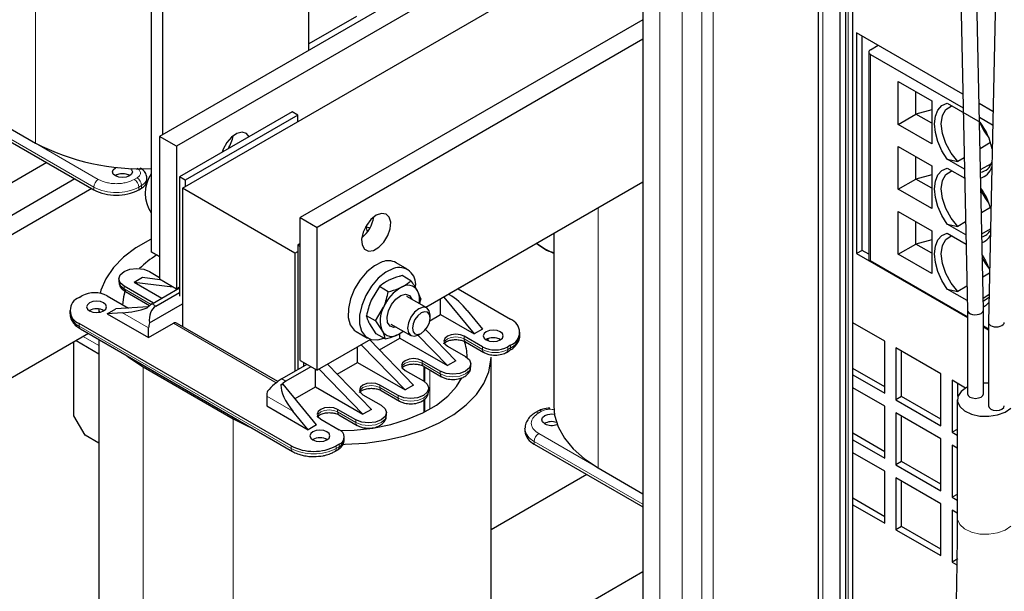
# Model space of a CAD drawing. Header units: millimetres. Extents: x 5 to 414, y 6 to 290.
# Tile 18 of 37: x 255 to 280, y 187 to 201. Entities that reach past the tile are written whole.
import ezdxf

# ---------------------------------------------------------------- set-up
doc = ezdxf.new("R2010")
doc.units = ezdxf.units.MM

msp = doc.modelspace()

# ---------------------------------------------------------------- linework, layer by layer
at = {"color": 7, "linetype": 'Continuous', "lineweight": 25}
for p, q in [((278.518, 219.5294), (279.0553, 193.859)), ((279.4553, 193.8646), (278.918, 219.5342)), ((280.118, 218.6106), (279.5807, 193.5614)), ((270.8935, 205.2434), (258.7454, 198.2304)), ((270.8935, 205.3507), (270.8935, 179.7697)), ((270.8935, 204.7535), (259.1697, 197.9855)), ((258.5333, 203.6604), (258.5333, 195.3317)), ((258.8161, 203.4971), (258.8161, 198.2712)), ((259.3182, 196.9281), (270.8935, 203.6104)), ((276.1725, 178.3424), (276.1725, 203.4322)), ((262.4931, 200.3939), (262.4931, 203.0068)), ((275.3018, 202.9015), (275.3018, 178.1302)), ((275.8432, 202.4933), (275.8432, 177.8176)), ((275.9847, 202.5749), (275.9847, 177.8993)), ((263.6951, 201.2487), (262.4931, 200.5548)), ((270.8935, 201.1613), (262.2809, 196.1894)), ((276.2675, 200.8361), (276.2675, 195.2837)), ((278.9416, 199.2924), (276.2675, 200.8361)), ((276.4089, 195.3653), (276.4089, 200.7545)), ((270.8935, 200.6715), (262.7052, 195.9445)), ((276.614, 200.4075), (276.812, 200.5218)), ((276.573, 200.3503), (276.573, 195.1571)), ((276.614, 200.2932), (278.9488, 198.9453)), ((251.7592, 199.9671), (257.0908, 196.8892)), ((277.3134, 198.5332), (277.3134, 199.6126)), ((277.3134, 199.6126), (278.1555, 199.1264)), ((253.3643, 199.3671), (255.6271, 198.0608)), ((277.7595, 198.7908), (277.7595, 199.355)), ((278.1555, 199.1264), (278.1555, 198.0471)), ((278.5481, 199.0623), (279.3751, 198.5849)), ((279.6943, 198.8579), (279.3466, 199.0586)), ((262.0759, 198.8467), (259.2474, 197.2138)), ((262.2173, 198.765), (259.3889, 197.1322)), ((262.2173, 198.765), (262.0759, 198.8467)), ((262.2173, 198.6017), (262.2173, 198.765)), ((277.3134, 198.5332), (277.7595, 198.7908)), ((278.1555, 198.8974), (277.7595, 198.7908)), ((278.1555, 198.5622), (277.7595, 198.7908)), ((278.1555, 198.0471), (277.3134, 198.5332)), ((279.3538, 198.7115), (279.687, 198.5191)), ((259.1697, 197.9855), (258.7454, 198.2304)), ((258.7454, 198.2304), (258.7454, 194.6376)), ((279.6348, 198.0746), (279.3703, 197.9219)), ((259.1697, 197.9855), (259.1697, 194.3927)), ((277.3134, 196.9001), (277.3134, 197.9795)), ((277.3134, 197.9795), (278.1555, 197.4933)), ((255.9099, 197.5709), (250.6731, 194.5478)), ((277.7595, 197.1577), (277.7595, 197.7219)), ((278.981, 197.4079), (278.5481, 197.6579)), ((278.5481, 197.6579), (278.8153, 197.6015)), ((278.975, 197.6937), (278.8153, 197.6015)), ((279.3814, 197.3947), (279.6545, 197.5524)), ((278.1555, 197.4933), (278.1555, 196.414)), ((278.5481, 197.4292), (278.9859, 197.1765)), ((256.6171, 197.1627), (250.795, 193.8016)), ((258.4246, 197.1137), (258.4246, 197.1791)), ((259.3889, 197.1322), (259.2474, 197.2138)), ((259.2474, 197.2138), (259.2474, 194.2136)), ((259.3889, 197.1322), (259.3889, 196.9689)), ((270.8935, 197.0787), (265.4388, 193.9298)), ((270.8935, 197.0786), (266.0115, 194.2602)), ((277.3134, 196.9001), (277.7595, 197.1577)), ((278.1555, 197.2643), (277.7595, 197.1577)), ((278.1555, 196.9291), (277.7595, 197.1577)), ((257.0414, 196.9177), (251.2098, 193.5513)), ((258.2221, 196.8892), (258.2928, 196.9301)), ((262.1466, 195.2953), (259.3182, 196.9281)), ((259.3182, 196.9281), (259.3182, 193.4548)), ((278.1555, 196.414), (277.3134, 196.9001)), ((277.3134, 195.267), (277.3134, 196.3464)), ((277.3134, 196.3464), (278.1555, 195.8603)), ((279.6348, 196.4415), (279.4041, 196.3084)), ((262.2809, 196.1894), (262.7052, 195.9445)), ((262.2809, 192.5966), (262.2809, 196.1894)), ((277.7595, 195.5246), (277.7595, 196.0889)), ((279.0088, 196.0801), (278.8153, 195.9685)), ((262.7052, 192.3517), (262.7052, 195.9445)), ((278.1555, 195.8603), (278.1555, 194.7809)), ((279.0156, 195.7549), (278.5481, 196.0248)), ((278.5481, 196.0248), (278.8153, 195.9685)), ((278.5481, 195.7962), (279.0205, 195.5235)), ((279.4152, 195.7811), (279.631, 195.9057)), ((268.6562, 195.787), (268.6562, 191.4479)), ((278.1555, 195.6312), (277.7595, 195.5246)), ((258.5333, 195.3317), (258.7454, 195.2092)), ((258.7454, 195.2092), (258.5333, 195.3317)), ((262.1466, 195.2953), (262.2173, 195.3361)), ((262.2809, 195.5361), (262.2173, 195.4994)), ((262.2809, 195.4627), (262.2173, 195.4994)), ((262.2173, 195.4994), (262.2173, 192.3639)), ((268.4186, 195.4028), (268.2208, 195.5358)), ((268.6562, 195.2894), (268.4186, 195.4028)), ((276.4089, 195.3653), (276.2675, 195.2837)), ((276.573, 195.2706), (276.4089, 195.3653)), ((277.3134, 195.267), (277.7595, 195.5246)), ((278.1555, 195.296), (277.7595, 195.5246)), ((262.1466, 195.2953), (262.1466, 192.3231)), ((264.9729, 194.8915), (264.6901, 195.0548)), ((276.2675, 195.2837), (279.0553, 193.6743)), ((279.0553, 193.6906), (276.614, 195.1)), ((278.1555, 194.7809), (277.3134, 195.267)), ((258.4908, 194.8334), (258.7454, 194.6865)), ((257.7226, 194.6498), (257.7226, 194.5844)), ((258.1019, 194.5681), (258.3141, 194.6906)), ((258.1019, 194.5681), (259.0798, 194.4446)), ((258.1019, 194.5681), (258.8019, 194.164)), ((258.3141, 194.6906), (258.7488, 194.6357)), ((259.1697, 194.3927), (258.7454, 194.6376)), ((265.0635, 194.6022), (264.8408, 194.7308)), ((279.6071, 194.7924), (279.4379, 194.6948)), ((258.5898, 194.0416), (257.8544, 194.4661)), ((257.8876, 194.3275), (258.493, 193.978)), ((258.5545, 194.0212), (259.2474, 194.4213)), ((259.2474, 194.4376), (259.1697, 194.3927)), ((259.2273, 194.426), (259.2474, 194.4234)), ((264.271, 194.4535), (264.065, 194.1136)), ((264.4937, 194.325), (264.271, 194.4535)), ((265.3097, 194.1486), (265.2308, 194.3499)), ((266.2478, 194.3967), (267.5701, 193.6333)), ((279.0502, 194.1018), (278.5481, 194.3917)), ((278.5481, 194.3917), (278.8153, 194.3354)), ((279.0426, 194.4666), (278.8153, 194.3354)), ((256.7231, 194.1803), (256.7938, 194.2211)), ((257.4302, 194.2211), (257.961, 193.9147)), ((258.6535, 193.9641), (259.2474, 194.307)), ((265.4607, 193.9171), (264.9614, 194.2054)), ((265.3097, 194.1486), (265.2682, 194.0109)), ((265.8094, 193.7517), (265.8094, 194.1437)), ((265.8912, 194.191), (266.6508, 193.2659)), ((266.037, 194.2455), (266.0114, 194.2603)), ((279.4489, 194.1675), (279.5955, 194.2522)), ((256.4888, 193.8538), (256.4888, 193.7884)), ((257.2152, 193.8885), (257.2152, 193.8026)), ((257.2192, 193.888), (257.2286, 193.8045)), ((257.4302, 193.7721), (257.6423, 193.8946)), ((258.4582, 193.9461), (257.6423, 193.8946)), ((258.4875, 193.5417), (259.3182, 194.0212)), ((264.1701, 193.5941), (264.3761, 193.934)), ((266.4805, 193.8542), (266.863, 193.3884)), ((279.0553, 193.8597), (279.0553, 191.7605)), ((279.4553, 191.7605), (279.4553, 193.8632)), ((257.8127, 193.7963), (257.4302, 193.7721)), ((257.4302, 193.7721), (258.4696, 193.1721)), ((264.1701, 193.5941), (263.9474, 193.7227)), ((264.1701, 193.5941), (264.3374, 193.3418)), ((265.5362, 193.594), (265.8094, 193.7517)), ((265.5436, 193.6639), (265.5436, 193.734)), ((265.8094, 193.7517), (266.6508, 193.2659)), ((262.0547, 190.4493), (256.7231, 193.5272)), ((256.7562, 193.3886), (262.0878, 190.3108)), ((258.4696, 193.1721), (259.0919, 193.5313)), ((258.4696, 193.1721), (258.4696, 193.417)), ((261.7198, 192.0683), (259.1719, 193.5392)), ((263.6902, 193.3227), (263.973, 193.1594)), ((264.1935, 193.2691), (264.0262, 193.5214)), ((264.5615, 193.5125), (265.0608, 193.2243)), ((264.7453, 193.2537), (264.8708, 193.3339)), ((266.1912, 192.5924), (265.4303, 193.3749)), ((266.863, 193.3884), (266.6508, 193.2659)), ((276.9746, 193.0791), (276.1725, 193.5421)), ((279.5807, 193.3873), (279.4553, 193.4597)), ((279.4553, 193.4434), (279.5807, 193.371)), ((279.5807, 193.5599), (279.5807, 191.4572)), ((256.9539, 193.2745), (246.3003, 187.1243)), ((256.645, 193.0961), (257.2152, 192.7669)), ((257.2152, 193.1236), (257.2152, 184.8432)), ((264.0488, 193.1273), (262.7052, 192.3517)), ((265.1306, 191.9801), (264.0271, 193.1148)), ((264.4162, 193.1406), (264.1935, 193.2691)), ((264.2712, 192.8637), (264.7841, 193.1598)), ((264.7841, 193.1598), (264.7841, 193.2785)), ((264.7841, 193.1598), (265.9791, 192.4699)), ((265.9791, 192.4699), (265.238, 193.232)), ((265.2608, 193.2441), (265.3215, 193.2792)), ((266.863, 192.9394), (266.4034, 193.2047)), ((267.0116, 193.0904), (266.9938, 193.1414)), ((267.8044, 193.2414), (267.8044, 193.3068)), ((276.9746, 191.7726), (276.9746, 193.0791)), ((256.5887, 191.2083), (256.5887, 193.0637)), ((263.7234, 192.5475), (263.7234, 192.9395)), ((263.8149, 192.9923), (264.9184, 191.8576)), ((265.9791, 192.9598), (266.4387, 192.6945)), ((266.4365, 193.0661), (266.8961, 192.8008)), ((267.4662, 192.8008), (267.5369, 192.8416)), ((267.5701, 192.9802), (267.4994, 192.9394)), ((278.3888, 192.2626), (277.2575, 192.9158)), ((277.2575, 192.9158), (277.2575, 191.6093)), ((277.3989, 191.691), (277.3989, 192.8341)), ((262.2809, 192.5966), (262.7052, 192.3517)), ((265.8023, 192.3271), (265.3427, 192.5924)), ((266.1912, 192.5924), (265.9791, 192.4699)), ((267.0779, 183.5369), (267.0779, 192.6822)), ((267.4592, 192.7974), (267.4653, 192.8003)), ((258.3282, 192.4372), (260.5909, 191.131)), ((262.4507, 192.4986), (261.8213, 192.1353)), ((262.5497, 192.4415), (261.9203, 192.0782)), ((262.3587, 192.5517), (262.3587, 192.4455)), ((262.6628, 191.9352), (262.6628, 192.3762)), ((262.7543, 192.38), (263.8578, 191.2453)), ((262.9664, 192.5025), (264.0699, 191.3678)), ((263.2106, 192.2514), (263.7234, 192.5475)), ((263.7234, 192.5475), (264.9184, 191.8576)), ((264.9184, 192.3475), (265.3781, 192.0822)), ((265.3758, 192.4538), (265.8355, 192.1885)), ((265.4144, 192.0584), (265.4144, 192.4316)), ((266.5705, 192.4454), (266.5705, 192.5108)), ((276.9746, 191.9359), (276.1725, 192.3989)), ((276.1725, 192.2356), (276.9746, 191.7726)), ((278.3888, 190.9562), (278.3888, 192.2626)), ((279.0091, 191.9045), (278.6717, 192.0994)), ((278.6717, 192.0994), (278.6717, 190.7929)), ((261.797, 191.9743), (261.8496, 192.0047)), ((262.6911, 190.98), (261.8496, 192.0047)), ((262.1498, 191.6391), (262.6628, 191.9352)), ((262.6628, 191.9352), (263.8578, 191.2453)), ((264.7417, 191.7148), (264.282, 191.9801)), ((264.3152, 191.8415), (264.7748, 191.5762)), ((265.1306, 191.9801), (264.9184, 191.8576)), ((265.5099, 191.8331), (265.5099, 191.8985)), ((276.9746, 191.446), (276.1725, 191.909)), ((278.8131, 191.699), (278.8131, 192.0177)), ((279.5807, 192.0241), (279.4553, 192.0241)), ((261.4395, 191.7026), (261.4395, 191.4576)), ((263.8578, 191.7352), (264.3174, 191.4698)), ((265.4144, 191.3069), (265.4144, 191.6319)), ((277.3989, 191.691), (277.2575, 191.6093)), ((277.2575, 191.6093), (278.3888, 190.9562)), ((278.3888, 191.1195), (277.3989, 191.691)), ((278.796, 191.6089), (278.796, 188.6414)), ((261.4395, 191.4576), (262.4789, 190.8575)), ((263.681, 191.1025), (263.2214, 191.3678)), ((264.0699, 191.3678), (263.8578, 191.2453)), ((276.9746, 190.1395), (276.9746, 191.446)), ((256.8716, 190.7184), (256.5887, 191.2083)), ((262.4789, 190.8575), (262.0964, 191.3233)), ((262.7971, 191.1229), (263.2567, 190.8575)), ((263.2545, 191.2292), (263.7141, 190.9639)), ((264.4492, 191.2208), (264.4492, 191.2862)), ((268.2679, 191.3293), (268.1972, 191.2885)), ((278.3888, 190.6296), (277.2575, 191.2827)), ((277.2575, 191.2827), (277.2575, 189.9762)), ((277.3989, 190.0579), (277.3989, 191.2011)), ((262.6911, 190.98), (262.4789, 190.8575)), ((267.9297, 190.8886), (267.9299, 190.8989)), ((267.9297, 190.8886), (267.9297, 190.8233)), ((278.796, 190.8647), (278.6717, 190.7929)), ((257.2152, 190.52), (256.8716, 190.7184)), ((263.3885, 190.6085), (263.3885, 190.6738)), ((276.9746, 190.3028), (276.1725, 190.7658)), ((276.1725, 190.6025), (276.9746, 190.1395)), ((278.3888, 189.3231), (278.3888, 190.6296)), ((278.6717, 190.7929), (278.796, 190.7211)), ((263.1529, 190.3108), (263.2236, 190.3516)), ((263.2567, 190.4902), (263.186, 190.4493)), ((268.1641, 190.4968), (270.8935, 188.9211)), ((278.796, 190.3945), (278.6717, 190.4663)), ((278.6717, 190.4663), (278.6717, 189.1598)), ((276.9746, 189.8129), (276.1725, 190.2759)), ((269.7692, 189.8967), (270.8935, 189.2477)), ((277.3989, 190.0579), (277.2575, 189.9762)), ((277.2575, 189.9762), (278.3888, 189.3231)), ((278.3888, 189.4864), (277.3989, 190.0579)), ((269.4864, 189.7334), (267.0779, 188.3431)), ((276.9746, 188.5064), (276.9746, 189.8129)), ((278.3888, 188.9965), (277.2575, 189.6496)), ((277.2575, 189.6496), (277.2575, 188.3431)), ((277.3989, 188.4248), (277.3989, 189.568)), ((276.9746, 188.6697), (276.1725, 189.1327)), ((278.796, 189.2316), (278.6717, 189.1598)), ((278.6717, 189.1598), (278.796, 189.088)), ((276.1725, 188.9695), (276.9746, 188.5064)), ((278.3888, 187.69), (278.3888, 188.9965)), ((278.796, 188.7614), (278.6717, 188.8332)), ((278.6717, 188.8332), (278.6717, 187.5267)), ((277.3989, 188.4248), (277.2575, 188.3431)), ((278.3888, 187.8533), (277.3989, 188.4248)), ((277.2575, 188.3431), (278.3888, 187.69)), ((278.8131, 187.6084), (278.6717, 187.5267)), ((278.6717, 187.5267), (278.7851, 187.4612)), ((270.8935, 187.2801), (267.0779, 185.0774))]:
    msp.add_line(p, q, dxfattribs=at)
at = {"color": 7, "linetype": 'Continuous', "lineweight": 18}
for p, q in [((255.6271, 207.2061), (255.6271, 198.0608)), ((272.3784, 205.3915), (272.3784, 179.8178)), ((272.6613, 205.3915), (272.6613, 179.6545)), ((271.3178, 205.1058), (271.3178, 179.9811)), ((271.8834, 205.1058), (271.8834, 180.1036)), ((276.0554, 203.2689), (276.0554, 178.2748)), ((275.419, 202.7382), (275.419, 178.0625)), ((276.614, 195.1), (276.614, 200.2932)), ((257.0908, 196.9546), (251.7592, 200.0324)), ((255.6271, 198.0608), (257.2039, 197.1505)), ((258.109, 197.1505), (258.1797, 197.1913)), ((257.0908, 196.9546), (257.0908, 196.8892)), ((258.2928, 196.9954), (258.2221, 196.9546)), ((258.2221, 196.9546), (258.2221, 196.8892)), ((258.2928, 196.9954), (258.2928, 196.9301)), ((269.7692, 196.4295), (269.7692, 189.8967)), ((257.8544, 194.4007), (257.8544, 194.4661)), ((258.5339, 194.0085), (257.8544, 194.4007)), ((258.6535, 193.9641), (258.5545, 194.0212)), ((258.4696, 193.417), (257.8127, 193.7963)), ((256.7231, 193.4619), (256.7231, 193.5272)), ((256.7231, 193.4619), (262.0547, 190.384)), ((259.0919, 193.5313), (261.6793, 192.0376)), ((256.8207, 193.1976), (257.2152, 192.9699)), ((266.4034, 193.2047), (266.4034, 193.1394)), ((266.863, 192.8741), (266.4034, 193.1394)), ((266.863, 192.9394), (266.863, 192.8741)), ((267.4994, 192.8741), (267.4994, 192.9394)), ((267.4994, 192.8741), (267.5701, 192.9149)), ((267.5701, 192.9149), (267.5701, 192.9802)), ((265.3427, 192.5924), (265.3427, 192.5271)), ((258.3282, 192.4372), (258.3282, 183.292)), ((265.8023, 192.2618), (265.3427, 192.5271)), ((265.3851, 192.4485), (265.3851, 192.078)), ((265.5407, 192.3587), (265.5407, 191.3759)), ((261.8213, 192.1353), (261.9203, 192.0782)), ((265.8023, 192.3271), (265.8023, 192.2618)), ((264.282, 191.9801), (264.282, 191.9148)), ((264.7417, 191.6494), (264.282, 191.9148)), ((262.0964, 191.3233), (261.4395, 191.7026)), ((264.7417, 191.7148), (264.7417, 191.6494)), ((265.3851, 191.604), (265.3851, 191.2919)), ((263.2214, 191.3678), (263.2214, 191.3025)), ((260.5909, 191.131), (260.5909, 181.9857)), ((263.681, 191.0371), (263.2214, 191.3025)), ((263.681, 191.1025), (263.681, 191.0371)), ((268.3479, 191.3214), (268.2772, 191.2805)), ((268.2772, 190.758), (269.7692, 189.8967)), ((262.0547, 190.384), (262.0547, 190.4493)), ((263.186, 190.384), (263.186, 190.4493)), ((263.186, 190.384), (263.2567, 190.4248)), ((263.2567, 190.4248), (263.2567, 190.4902)), ((270.8935, 188.9864), (268.1641, 190.5621)), ((268.1641, 190.5621), (268.1641, 190.4968))]:
    msp.add_line(p, q, dxfattribs=at)
at = {"color": 7, "linetype": 'Continuous', "lineweight": 25, "flags": 128}
for points in [[(278.5481, 197.6579), (278.4137, 197.8712), (278.3116, 198.0993), (278.2479, 198.3287), (278.2262, 198.5459), (278.2479, 198.7381), (278.3116, 198.8939), (278.4137, 199.0041), (278.5481, 199.0623)], [(278.8153, 197.6015), (278.645, 197.811), (278.5109, 198.053), (278.4253, 198.3056), (278.3959, 198.5459), (278.4253, 198.7523), (278.5109, 198.906), (278.645, 198.9932), (278.6599, 198.9977)], [(260.994, 198.2221), (260.9263, 198.3058), (260.8185, 198.3376), (260.6885, 198.3052), (260.554, 198.2132), (260.433, 198.0738), (260.342, 197.9059), (260.3152, 197.8302)], [(257.6352, 197.2362), (257.581, 197.2831), (257.562, 197.3383), (257.581, 197.3935), (257.6352, 197.4403), (257.6567, 197.4514)], [(258.0115, 197.4253), (258.043, 197.3935), (258.062, 197.3383), (258.043, 197.2831), (257.9888, 197.2362), (257.9077, 197.205), (257.812, 197.194), (257.7163, 197.205), (257.6352, 197.2362)], [(278.5481, 196.0248), (278.4137, 196.2382), (278.3116, 196.4663), (278.2479, 196.6957), (278.2262, 196.9128), (278.2479, 197.105), (278.3116, 197.2608), (278.4137, 197.371), (278.5481, 197.4292)], [(278.8153, 195.9685), (278.645, 196.1779), (278.5109, 196.4199), (278.4253, 196.6725), (278.3959, 196.9128), (278.4253, 197.1192), (278.5109, 197.273), (278.645, 197.3602), (278.6599, 197.3647)], [(279.5914, 196.5632), (279.5076, 196.6759), (279.3922, 196.8776)], [(264.1901, 196.2464), (264.0573, 196.1411), (263.9424, 195.9926), (263.861, 195.8211), (263.824, 195.6497), (263.8365, 195.5015), (263.8967, 195.3966), (263.9966, 195.3491), (264.1226, 195.3655), (264.2577, 195.4435), (264.3837, 195.5726), (264.4835, 195.7354), (264.5438, 195.9098), (264.5562, 196.0724), (264.5193, 196.2011), (264.4378, 196.2786), (264.3229, 196.2945), (264.1901, 196.2464)], [(264.0284, 195.9211), (264.0129, 195.9313), (263.9199, 195.9537)], [(263.9693, 195.8305), (263.9451, 195.9283), (263.9315, 195.9537)], [(278.5481, 194.3917), (278.4137, 194.6051), (278.3116, 194.8332), (278.2479, 195.0626), (278.2262, 195.2798), (278.2479, 195.4719), (278.3116, 195.6277), (278.4137, 195.738), (278.5481, 195.7962)], [(258.5333, 195.6496), (258.5178, 195.6418), (258.1511, 195.4301), (257.8377, 195.1916), (257.5835, 194.9306), (257.3933, 194.652), (257.2705, 194.3612), (257.25, 194.2847)], [(278.8153, 194.3354), (278.645, 194.5448), (278.5109, 194.7868), (278.4253, 195.0394), (278.3959, 195.2798), (278.4253, 195.4861), (278.5109, 195.6399), (278.645, 195.7271), (278.6599, 195.7316)], [(264.3394, 195.0731), (264.1473, 194.9791), (263.9585, 194.8266), (263.7868, 194.6267), (263.6451, 194.3943), (263.5438, 194.1468), (263.4904, 193.9023), (263.4889, 193.679), (263.5394, 193.4936), (263.6382, 193.3598), (263.6902, 193.3227)], [(279.4264, 195.245), (279.5095, 195.1054), (279.6091, 194.8841)], [(279.5914, 194.9301), (279.5076, 195.0428), (279.4279, 195.1746)], [(257.8544, 194.4661), (257.7569, 194.5503), (257.7226, 194.6498), (257.7569, 194.7492), (257.8544, 194.8334), (258.0004, 194.8898), (258.1726, 194.9095), (258.3448, 194.8898), (258.4908, 194.8334)], [(264.6222, 194.9098), (264.4302, 194.8158), (264.2413, 194.6633), (264.0697, 194.4634), (263.9279, 194.2311), (263.8266, 193.9835), (263.7732, 193.739), (263.7717, 193.5158), (263.8222, 193.3303), (263.921, 193.1965), (264.0607, 193.1241), (264.231, 193.1186), (264.3791, 193.162)], [(257.7226, 194.5844), (257.7569, 194.485), (257.8544, 194.4007)], [(257.8804, 194.3593), (257.8353, 194.1953), (257.8152, 193.9884)], [(256.9847, 193.8415), (257.0658, 193.8102), (257.1615, 193.7992), (257.2571, 193.8102), (257.3383, 193.8415), (257.3924, 193.8883), (257.4115, 193.9436), (257.3924, 193.9988), (257.3383, 194.0456), (257.2571, 194.0769), (257.1615, 194.0879), (257.0658, 194.0769), (256.9847, 194.0456), (256.9305, 193.9988), (256.9115, 193.9436), (256.9305, 193.8883), (256.9847, 193.8415)], [(264.6931, 193.4366), (264.6379, 193.4301), (264.5392, 193.4629), (264.4778, 193.5541), (264.463, 193.6896), (264.4971, 193.849), (264.5749, 194.0079), (264.6845, 194.1421), (264.8093, 194.2312)], [(264.8093, 194.2312), (264.9303, 194.2617), (265.029, 194.2288), (265.0904, 194.1377), (265.093, 194.1294)], [(279.594, 194.1825), (279.5819, 194.1685), (279.4507, 194.0823)], [(265.2607, 193.8973), (265.1525, 193.81), (265.0607, 193.6862), (264.9994, 193.5448), (264.9779, 193.4074), (264.9994, 193.2949), (265.0607, 193.2243), (265.1525, 193.2065), (265.2607, 193.2441), (265.2608, 193.2441)], [(265.3215, 193.7921), (265.2365, 193.7235), (265.1644, 193.6263), (265.1163, 193.5153), (265.0994, 193.4074), (265.1163, 193.319), (265.1644, 193.2636), (265.2365, 193.2496), (265.3215, 193.2792), (265.4065, 193.3478), (265.4785, 193.4449), (265.5267, 193.5559), (265.5436, 193.6639), (265.5267, 193.7522), (265.4785, 193.8077), (265.4065, 193.8217), (265.3215, 193.7921)], [(265.5436, 193.734), (265.5221, 193.8465), (265.4607, 193.9171), (265.369, 193.9349), (265.2607, 193.8973)], [(279.5912, 194.053), (279.5095, 193.9725), (279.4537, 193.9401)], [(264.7453, 193.2537), (264.8101, 193.2901), (264.8714, 193.3336)], [(267.3085, 193.319), (267.2274, 193.3503), (267.1317, 193.3613), (267.036, 193.3503), (266.9549, 193.319), (266.9007, 193.2722), (266.8817, 193.217), (266.9007, 193.1617), (266.9549, 193.1149), (267.036, 193.0836), (267.1317, 193.0726), (267.2274, 193.0836), (267.3085, 193.1149), (267.3627, 193.1617), (267.3817, 193.217), (267.3627, 193.2722), (267.3085, 193.319)], [(266.4034, 193.2047), (266.306, 193.2423), (266.1912, 193.2554), (266.0764, 193.2423), (265.9791, 193.2047), (265.9141, 193.1485), (265.8912, 193.0823), (265.9141, 193.016), (265.9791, 192.9598)], [(257.9159, 192.7191), (257.9873, 192.6629), (258.3282, 192.4372)], [(263.3551, 190.4889), (263.4077, 190.4898), (263.9236, 190.5204), (264.4275, 190.5913), (264.91, 190.7011), (265.3621, 190.8478), (265.7753, 191.0288), (266.1421, 191.2405), (266.4554, 191.479), (266.7096, 191.74), (266.8999, 192.0185), (267.0227, 192.3094), (267.0757, 192.6073), (267.0779, 192.6822)], [(265.3427, 192.5924), (265.2454, 192.6299), (265.1306, 192.6431), (265.0158, 192.6299), (264.9184, 192.5924), (264.8534, 192.5362), (264.8306, 192.4699), (264.8534, 192.4037), (264.9184, 192.3475)], [(266.4387, 192.6945), (266.5363, 192.6102), (266.5705, 192.5108), (266.5363, 192.4114), (266.4387, 192.3271), (266.2927, 192.2708), (266.1205, 192.251), (265.9483, 192.2708), (265.8023, 192.3271)], [(263.2917, 190.8349), (263.6362, 190.8465), (264.1062, 190.8978), (264.5576, 190.989), (264.9805, 191.118), (265.3653, 191.282), (265.7035, 191.4772), (265.9875, 191.6993), (266.2109, 191.9434), (266.3472, 192.1596)], [(265.3781, 192.0822), (265.4756, 191.9979), (265.5099, 191.8985), (265.4756, 191.799), (265.3781, 191.7148), (265.2321, 191.6585), (265.0599, 191.6387), (264.8877, 191.6585), (264.7417, 191.7148)], [(264.282, 191.9801), (264.1847, 192.0176), (264.0699, 192.0308), (263.9551, 192.0176), (263.8578, 191.9801), (263.7927, 191.9239), (263.7699, 191.8576), (263.7927, 191.7914), (263.8578, 191.7352)], [(279.0553, 191.9288), (279.0342, 191.9182), (278.8923, 191.8168), (278.8116, 191.695), (278.8001, 191.5648), (278.8588, 191.4389), (278.9821, 191.3296), (279.1578, 191.2477), (279.3688, 191.2011), (279.5944, 191.1944), (279.8125, 191.2284), (280.0018, 191.2995), (280.1437, 191.401), (280.1437, 191.401)], [(279.0553, 191.7605), (279.0705, 191.7164), (279.1139, 191.6789), (279.1788, 191.6539), (279.2553, 191.6451), (279.3318, 191.6539), (279.3967, 191.6789), (279.4401, 191.7164), (279.4553, 191.7605), (279.4553, 191.7605)], [(263.2214, 191.3678), (263.1241, 191.4053), (263.0092, 191.4185), (262.8944, 191.4053), (262.7971, 191.3678), (262.7321, 191.3116), (262.7092, 191.2453), (262.7321, 191.1791), (262.7971, 191.1229)], [(264.3174, 191.4698), (264.4149, 191.3856), (264.4492, 191.2862), (264.4149, 191.1867), (264.3174, 191.1025), (264.1714, 191.0461), (263.9992, 191.0264), (263.827, 191.0461), (263.681, 191.1025)], [(268.6562, 191.4479), (268.6761, 191.2236), (268.7642, 190.9285), (268.9211, 190.6431), (269.1439, 190.3728), (269.4283, 190.1224), (269.7692, 189.8967)], [(279.5807, 191.4572), (279.5959, 191.413), (279.6393, 191.3756)], [(279.6393, 191.3756), (279.7041, 191.3506), (279.7807, 191.3418), (279.8572, 191.3506), (279.9221, 191.3756), (279.9655, 191.413), (279.9807, 191.4572)], [(260.5909, 191.131), (260.9819, 190.9342), (261.0793, 190.893)], [(268.4257, 191.007), (268.3715, 191.0539), (268.3525, 191.1091), (268.3715, 191.1643), (268.4257, 191.2111), (268.5068, 191.2424), (268.6025, 191.2534), (268.6721, 191.2477)], [(262.5991, 190.6004), (262.6802, 190.5691), (262.7759, 190.5581), (262.8716, 190.5691), (262.9527, 190.6004), (263.0069, 190.6472), (263.0259, 190.7024), (263.0069, 190.7577), (262.9527, 190.8045), (262.8716, 190.8358), (262.7759, 190.8467), (262.6802, 190.8358), (262.5991, 190.8045), (262.5449, 190.7577), (262.5259, 190.7024), (262.5449, 190.6472), (262.5991, 190.6004)]]:
    msp.add_lwpolyline(points, dxfattribs=at)
at = {"color": 7, "linetype": 'Continuous', "lineweight": 18, "flags": 128}
for points in [[(266.4034, 193.1394), (266.306, 193.1769), (266.1912, 193.1901), (266.0764, 193.1769), (265.9791, 193.1394), (265.9141, 193.0832), (265.8966, 193.0496)], [(265.3427, 192.5271), (265.2454, 192.5646), (265.1306, 192.5778), (265.0158, 192.5646), (264.9184, 192.5271), (264.8534, 192.4709), (264.836, 192.4373)], [(265.8023, 192.2618), (265.9483, 192.2054), (266.1205, 192.1857), (266.2927, 192.2054), (266.4387, 192.2618), (266.5363, 192.346), (266.5705, 192.4454)], [(264.282, 191.9148), (264.1847, 191.9523), (264.0699, 191.9655), (263.9551, 191.9523), (263.8578, 191.9148), (263.7927, 191.8586), (263.7753, 191.825)], [(264.7417, 191.6494), (264.8877, 191.5931), (265.0599, 191.5734), (265.2321, 191.5931), (265.3781, 191.6494), (265.4756, 191.7337), (265.5099, 191.8331)], [(263.2214, 191.3025), (263.1241, 191.34), (263.0092, 191.3532), (262.8944, 191.34), (262.7971, 191.3025), (262.7321, 191.2463), (262.7146, 191.2127)], [(263.681, 191.0371), (263.827, 190.9808), (263.9992, 190.9611), (264.1714, 190.9808), (264.3174, 191.0371), (264.4149, 191.1214), (264.4492, 191.2208)], [(278.796, 188.6414), (278.8001, 188.5973), (278.8588, 188.4714), (278.9821, 188.3621), (279.1578, 188.2802), (279.3688, 188.2336), (279.5944, 188.227), (279.8125, 188.2609), (280.0018, 188.3321), (280.1437, 188.4335)]]:
    msp.add_lwpolyline(points, dxfattribs=at)
at = {"color": 7, "linetype": 'Continuous', "lineweight": 25}
for centre, radius, start, end in [((276.6357, 200.3503), 0.0611, 110.78371, 249.2165), ((280.8089, 199.188), 1.5703, 202.32807, 219.16292), ((278.0053, 197.5691), 1.7053, 11.86563, 36.55822), ((258.2649, 203.1307), 5.715, 242.51228, 272.69172), ((259.7683, 198.3762), 0.8347, 326.61946, 351.00996), ((279.3399, 197.6673), 0.3369, 277.29076, 346.18275), ((257.812, 196.9281), 0.3621, 59.54613, 120.45387), ((259.262, 196.7991), 0.8781, 146.08564, 213.91436), ((279.2842, 197.562), 0.3922, 283.40602, 345.81399), ((258.1994, 197.1362), 0.2263, 294.37466, 354.3052), ((257.6565, 197.981), 1.2296, 242.60967, 297.39033), ((277.9748, 195.9181), 1.7404, 16.68397, 35.53366), ((263.3057, 196.3324), 0.8324, 308.82577, 351.17961), ((279.3453, 196.0209), 0.323, 282.78539, 331.90464), ((279.2912, 195.9139), 0.377, 289.94206, 333.13238), ((269.0092, 196.4049), 1.1632, 227.95234, 239.48868), ((268.7822, 196.0064), 0.7046, 238.9376, 259.70071), ((259.9101, 193.2212), 2.3738, 121.3186, 134.76049), ((264.4956, 194.6961), 0.4081, 61.53411, 112.50743), ((276.643, 195.1641), 0.0704, 185.69493, 245.62546), ((264.7648, 194.5157), 0.4191, 351.9353, 109.8906), ((257.9328, 194.3921), 0.0789, 173.70115, 234.98667), ((265.3245, 193.5435), 1.0257, 119.28259, 157.61669), ((264.9851, 194.2009), 0.2874, 31.23427, 124.37713), ((264.7518, 194.1257), 0.5289, 349.19066, 25.0872), ((256.847, 193.8538), 0.3493, 110.78342, 249.21658), ((257.112, 193.607), 0.6917, 62.60967, 117.39033), ((257.1615, 193.5334), 0.3621, 59.54613, 120.45387), ((258.8123, 193.59), 0.5024, 120.87366, 139.33508), ((265.0011, 193.5958), 0.7107, 151.57665, 200.93369), ((256.8891, 193.8284), 0.4024, 185.6948, 245.62534), ((267.4461, 193.3068), 0.3493, 290.78342, 69.21658), ((258.9474, 193.412), 0.4778, 164.26059, 179.40381), ((259.1387, 193.4659), 0.0805, 65.69288, 125.61758), ((264.5831, 193.4908), 0.2874, 211.23427, 304.37713), ((265.3612, 192.6776), 1.1167, 0.23239, 22.09978), ((267.1317, 192.8068), 0.3621, 59.54613, 120.45387), ((267.404, 193.2814), 0.4024, 294.37466, 354.3052), ((267.1812, 193.5535), 0.6917, 242.60967, 297.39033), ((262.1781, 191.6469), 0.5024, 120.87366, 139.33508), ((261.9173, 191.6976), 0.4778, 164.26059, 179.40381), ((268.3009, 191.2555), 0.0809, 54.46509, 113.36391), ((263.187, 190.6738), 0.1965, 290.78342, 69.21658), ((268.6033, 190.68), 0.379, 71.65319, 119.10488), ((268.6039, 191.356), 0.3918, 242.94879, 290.38653), ((262.7759, 190.2923), 0.3621, 59.54613, 120.45387), ((263.1633, 190.631), 0.2263, 294.37466, 354.3052), ((268.3301, 190.8632), 0.4024, 185.6948, 245.62534), ((262.6203, 191.5411), 1.2296, 242.60967, 297.39033), ((263.1783, 190.4162), 0.0789, 305.01333, 6.29885)]:
    msp.add_arc(centre, radius, start, end, dxfattribs=at)
at = {"color": 7, "linetype": 'Continuous', "lineweight": 18}
for centre, radius, start, end in [((257.3364, 196.9434), 0.2459, 122.60548, 177.39452), ((257.9765, 196.9434), 0.2459, 2.60548, 57.39452), ((258.0472, 196.9842), 0.2459, 2.60548, 57.39452), ((258.2042, 197.198), 0.2212, 293.64454, 355.55483), ((257.6565, 198.0463), 1.2296, 242.60967, 297.39033), ((256.8015, 193.4532), 0.0789, 173.70115, 234.98667), ((266.4839, 193.1316), 0.0809, 174.46782, 233.2963), ((266.9411, 192.8653), 0.0786, 173.63406, 235.72409), ((267.1812, 193.4882), 0.6917, 242.60967, 297.39033), ((267.4214, 192.8653), 0.0785, 304.06107, 6.38534), ((267.4917, 192.9062), 0.0789, 305.01333, 6.29885), ((265.4233, 192.5193), 0.0809, 174.46782, 233.2963), ((265.8804, 192.253), 0.0786, 173.63406, 235.72409), ((264.3626, 191.907), 0.0809, 174.46782, 233.2963), ((264.8198, 191.6407), 0.0786, 173.63406, 235.72409), ((263.3019, 191.2947), 0.0809, 174.46782, 233.2963), ((268.2302, 191.2147), 0.0809, 54.47392, 113.26377), ((263.7591, 191.0284), 0.0786, 173.63406, 235.72409), ((268.3301, 190.9286), 0.4024, 185.6948, 245.62534), ((268.4097, 190.5509), 0.2459, 122.60548, 177.39452), ((262.1325, 190.3753), 0.0784, 173.58215, 236.30067), ((262.6203, 191.4758), 1.2296, 242.60967, 297.39033), ((263.1081, 190.3753), 0.0785, 303.95942, 6.3945)]:
    msp.add_arc(centre, radius, start, end, dxfattribs=at)
at = {"color": 7, "linetype": 'Continuous', "lineweight": 25}
for centre, major_axis, ratio, start_param, end_param in [((266.1977, 193.6909), (-0.5307, 0.6062), 0.398878, 4.633576, 5.4190554), ((258.0955, 193.9596), (0.5827, 0.1124), 0.2105821, 4.1653898, 5.2851594), ((258.8058, 193.5495), (-0.0763, 0.4423), 0.7055487, 0.2540733, 1.4672985), ((279.2553, 193.8618), (0.2, 0.0021), 0.5701833, 3.1475594, 5.4918204), ((279.2553, 193.8618), (0.2, 0.0021), 0.5701833, 5.4918204, 6.2891521), ((279.7807, 193.5585), (0.2, -0.0021), 0.5843058, 3.1353267, 6.2769194), ((261.669, 191.8966), (0.3141, 0.2791), 0.2415771, 0.8654197, 2.0786449), ((262.3793, 191.4866), (-0.5307, 0.6062), 0.398878, 0.3722138, 1.4919833)]:
    msp.add_ellipse(centre, major_axis=major_axis, ratio=ratio, start_param=start_param, end_param=end_param, dxfattribs=at)
at = {"color": 7, "linetype": 'Continuous', "lineweight": 18}
for points, knots in [([(258.1797, 197.1913), (258.2027, 197.2078), (258.2383, 197.2332), (258.2606, 197.2756), (258.2667, 197.3097), (258.2606, 197.3438), (258.2383, 197.3862), (258.2027, 197.4116), (258.1797, 197.4281)], [0, 0, 0, 0, 0.2394429, 0.3696034, 0.4999999, 0.6301604, 0.7605571, 1, 1, 1, 1]), ([(257.2039, 197.1505), (257.2669, 197.1212), (257.3641, 197.0759), (257.5259, 197.0475), (257.6564, 197.0397), (257.7869, 197.0475), (257.9487, 197.0759), (258.046, 197.1212), (258.109, 197.1505)], [0, 0, 0, 0, 0.2394429, 0.369668, 0.5, 0.630225, 0.7605571, 1, 1, 1, 1]), ([(268.6792, 191.3523), (268.6756, 191.3538), (268.6559, 191.3619), (268.6116, 191.3675), (268.5531, 191.3717), (268.4938, 191.368), (268.4205, 191.3552), (268.3765, 191.3347), (268.3479, 191.3214)], [0, 0, 0, 0, 0.0372864, 0.2020436, 0.3670996, 0.5318569, 0.696913, 1, 1, 1, 1]), ([(268.2772, 191.2805), (268.2264, 191.2442), (268.1479, 191.188), (268.0988, 191.0946), (268.0852, 191.0193), (268.0988, 190.944), (268.1479, 190.8506), (268.2264, 190.7944), (268.2772, 190.758)], [0, 0, 0, 0, 0.23944295, 0.36966796, 0.49999995, 0.63022502, 0.76055705, 1, 1, 1, 1])]:
    msp.add_open_spline(points, degree=3, knots=knots, dxfattribs=at)
at = {"color": 7, "linetype": 'Continuous', "lineweight": 25}
for points, knots in [([(258.4203, 197.1815), (258.4215, 197.1912), (258.4275, 197.2402), (258.3855, 197.3272), (258.3226, 197.3994), (258.2713, 197.4272), (258.258, 197.4344)], [0, 0, 0, 0, 0.0925604, 0.4674435, 0.86275, 1, 1, 1, 1]), ([(257.7272, 194.5848), (257.7259, 194.5742), (257.7197, 194.5242), (257.7616, 194.4363), (257.8247, 194.3641), (257.876, 194.3363), (257.8893, 194.3291)], [0, 0, 0, 0, 0.10064852, 0.47219027, 0.86397337, 1, 1, 1, 1]), ([(264.5117, 194.6177), (264.4896, 194.6064), (264.3953, 194.5582), (264.3249, 194.4989), (264.271, 194.4535)], [0, 0, 0, 0, 0.2347062, 1, 1, 1, 1]), ([(264.8408, 194.7308), (264.8153, 194.7243), (264.6965, 194.6942), (264.593, 194.6514), (264.5117, 194.6177)], [0, 0, 0, 0, 0.214636, 1, 1, 1, 1]), ([(264.8228, 194.4381), (264.8931, 194.4781), (264.9825, 194.5291), (265.0492, 194.5893), (265.0635, 194.6022)], [0, 0, 0, 0, 0.785364, 1, 1, 1, 1]), ([(265.2308, 194.3499), (265.2279, 194.3553), (265.1857, 194.4323), (265.1224, 194.5203), (265.0635, 194.6022)], [0, 0, 0, 0, 0.0701742, 1, 1, 1, 1]), ([(264.3761, 193.934), (264.3799, 193.9427), (264.4339, 194.0665), (264.4649, 194.2004), (264.4937, 194.325)], [0, 0, 0, 0, 0.0701742, 1, 1, 1, 1]), ([(264.4937, 194.325), (264.5837, 194.3496), (264.7012, 194.3817), (264.7997, 194.4274), (264.8228, 194.4381)], [0, 0, 0, 0, 0.7652938, 1, 1, 1, 1]), ([(264.065, 194.1136), (264.0612, 194.105), (264.0072, 193.9812), (263.9762, 193.8473), (263.9474, 193.7227)], [0, 0, 0, 0, 0.0701742, 1, 1, 1, 1]), ([(256.4956, 193.7943), (256.4943, 193.7669), (256.4905, 193.6903), (256.5472, 193.5729), (256.6376, 193.4639), (256.7215, 193.4132), (256.7588, 193.3906)], [0, 0, 0, 0, 0.1660422, 0.4652985, 0.7624821, 1, 1, 1, 1]), ([(264.0262, 193.5214), (264.0234, 193.5268), (263.9824, 193.603), (263.9643, 193.665), (263.9474, 193.7227)], [0, 0, 0, 0, 0.0701742, 1, 1, 1, 1]), ([(264.3374, 193.3418), (264.3402, 193.3365), (264.3812, 193.2603), (264.3993, 193.1982), (264.4162, 193.1406)], [0, 0, 0, 0, 0.0701742, 1, 1, 1, 1]), ([(264.4162, 193.1406), (264.5062, 193.1652), (264.6237, 193.1973), (264.7222, 193.243), (264.7453, 193.2537)], [0, 0, 0, 0, 0.7652938, 1, 1, 1, 1]), ([(265.8922, 193.0192), (265.8919, 193.0186), (265.891, 193.0172), (265.9083, 193.0427), (265.9547, 193.073), (266.0102, 193.0958), (266.0863, 193.1167), (266.1501, 193.1202), (266.1912, 193.1225)], [0, 0, 0, 0, 0.1271775, 0.3325922, 0.5000853, 0.6341942, 0.7637749, 1, 1, 1, 1]), ([(266.1912, 193.1225), (266.2311, 193.1204), (266.2867, 193.1175), (266.3573, 193.1002), (266.4028, 193.0846), (266.426, 193.0712), (266.4352, 193.0659)], [0, 0, 0, 0, 0.41673058, 0.57970122, 0.83237329, 1, 1, 1, 1]), ([(267.535, 192.8432), (267.5468, 192.8493), (267.6004, 192.8767), (267.678, 192.9436), (267.7578, 193.0469), (267.8028, 193.1497), (267.7988, 193.2147), (267.7975, 193.2356)], [0, 0, 0, 0, 0.0728369, 0.3293658, 0.5944347, 0.8699771, 1, 1, 1, 1]), ([(266.8978, 192.8024), (266.91, 192.7949), (266.9473, 192.7719), (267.041, 192.7408), (267.1273, 192.7343), (267.1812, 192.7303)], [0, 0, 0, 0, 0.1540766, 0.472609, 1, 1, 1, 1]), ([(267.1812, 192.7303), (267.2392, 192.7348), (267.3197, 192.741), (267.4127, 192.772), (267.4471, 192.7926), (267.4641, 192.8028)], [0, 0, 0, 0, 0.5680735, 0.7867407, 1, 1, 1, 1]), ([(264.8316, 192.4069), (264.8312, 192.4063), (264.8304, 192.4049), (264.8476, 192.4304), (264.894, 192.4607), (264.9496, 192.4835), (265.0256, 192.5044), (265.0894, 192.5079), (265.1306, 192.5102)], [0, 0, 0, 0, 0.1271775, 0.3325922, 0.5000853, 0.6341942, 0.7637749, 1, 1, 1, 1]), ([(265.1306, 192.5102), (265.1705, 192.5081), (265.226, 192.5052), (265.2966, 192.4879), (265.3422, 192.4723), (265.3653, 192.4589), (265.3746, 192.4536)], [0, 0, 0, 0, 0.4167306, 0.5797012, 0.8323733, 1, 1, 1, 1]), ([(266.1205, 192.118), (266.1788, 192.1223), (266.2596, 192.1281), (266.3648, 192.1653), (266.4433, 192.2076), (266.5164, 192.2772), (266.5648, 192.3601), (266.5656, 192.4202), (266.5659, 192.4451)], [0, 0, 0, 0, 0.261024, 0.3614994, 0.5270472, 0.695854, 0.8744927, 1, 1, 1, 1]), ([(265.8371, 192.1901), (265.8493, 192.1826), (265.8866, 192.1596), (265.9803, 192.1285), (266.0667, 192.122), (266.1205, 192.118)], [0, 0, 0, 0, 0.1540766, 0.472609, 1, 1, 1, 1]), ([(263.7709, 191.7946), (263.7706, 191.794), (263.7697, 191.7926), (263.7869, 191.8181), (263.8334, 191.8484), (263.8889, 191.8712), (263.965, 191.8921), (264.0287, 191.8956), (264.0699, 191.8979)], [0, 0, 0, 0, 0.1271775, 0.3325922, 0.5000853, 0.6341942, 0.7637749, 1, 1, 1, 1]), ([(264.0699, 191.8979), (264.1098, 191.8958), (264.1653, 191.8929), (264.2359, 191.8756), (264.2815, 191.86), (264.3047, 191.8466), (264.3139, 191.8413)], [0, 0, 0, 0, 0.4167306, 0.5797012, 0.8323733, 1, 1, 1, 1]), ([(265.0599, 191.5057), (265.1182, 191.5099), (265.1989, 191.5158), (265.3041, 191.553), (265.3827, 191.5953), (265.4558, 191.6649), (265.5041, 191.7478), (265.5049, 191.8079), (265.5053, 191.8328)], [0, 0, 0, 0, 0.261024, 0.3614994, 0.5270472, 0.695854, 0.8744927, 1, 1, 1, 1]), ([(264.7765, 191.5778), (264.7886, 191.5703), (264.826, 191.5473), (264.9197, 191.5162), (265.006, 191.5097), (265.0599, 191.5057)], [0, 0, 0, 0, 0.1540766, 0.472609, 1, 1, 1, 1]), ([(268.553, 191.3997), (268.4949, 191.3953), (268.4145, 191.389), (268.3214, 191.3581), (268.287, 191.3374), (268.27, 191.3272)], [0, 0, 0, 0, 0.56807347, 0.78674071, 1, 1, 1, 1]), ([(262.7102, 191.1823), (262.7099, 191.1817), (262.709, 191.1803), (262.7263, 191.2058), (262.7727, 191.236), (262.8283, 191.2589), (262.9043, 191.2798), (262.9681, 191.2833), (263.0092, 191.2856)], [0, 0, 0, 0, 0.1271775, 0.3325922, 0.5000853, 0.6341942, 0.7637749, 1, 1, 1, 1]), ([(263.0092, 191.2856), (263.0492, 191.2835), (263.1047, 191.2806), (263.1753, 191.2633), (263.2209, 191.2476), (263.244, 191.2343), (263.2533, 191.2289)], [0, 0, 0, 0, 0.4167306, 0.5797012, 0.8323733, 1, 1, 1, 1]), ([(263.9992, 190.8934), (264.0575, 190.8976), (264.1383, 190.9035), (264.2435, 190.9407), (264.322, 190.983), (264.3951, 191.0526), (264.4435, 191.1355), (264.4443, 191.1956), (264.4446, 191.2204)], [0, 0, 0, 0, 0.261024, 0.3614994, 0.5270472, 0.695854, 0.8744927, 1, 1, 1, 1]), ([(268.1992, 191.2869), (268.1873, 191.2808), (268.1337, 191.2534), (268.0561, 191.1865), (267.9766, 191.0831), (267.9319, 190.9828), (267.9355, 190.9202), (267.9365, 190.9018)], [0, 0, 0, 0, 0.073968, 0.3344802, 0.6036652, 0.8834862, 1, 1, 1, 1]), ([(263.7158, 190.9655), (263.728, 190.958), (263.7653, 190.935), (263.859, 190.9038), (263.9454, 190.8974), (263.9992, 190.8934)], [0, 0, 0, 0, 0.1540766, 0.472609, 1, 1, 1, 1]), ([(263.2215, 190.3536), (263.2338, 190.3599), (263.277, 190.382), (263.3338, 190.441), (263.3828, 190.5228), (263.3836, 190.5826), (263.3839, 190.6071)], [0, 0, 0, 0, 0.1253899, 0.4387044, 0.7702676, 1, 1, 1, 1]), ([(262.0904, 190.3128), (262.0997, 190.3063), (262.1434, 190.2758), (262.235, 190.2421), (262.3618, 190.2055), (262.4899, 190.1849), (262.5794, 190.1823), (262.6203, 190.1811)], [0, 0, 0, 0, 0.0689275, 0.3233723, 0.5374688, 0.7886588, 1, 1, 1, 1]), ([(262.6203, 190.1811), (262.6995, 190.1851), (262.8089, 190.1906), (262.9575, 190.2266), (263.0602, 190.2604), (263.1244, 190.2971), (263.1509, 190.3123)], [0, 0, 0, 0, 0.40712701, 0.5634384, 0.81953138, 1, 1, 1, 1]), ([(278.796, 188.6414), (278.7948, 188.3107), (278.7911, 187.3508), (278.7509, 185.7821), (278.6605, 183.9456), (278.5247, 182.1388), (278.3445, 180.3625), (278.1198, 178.6182), (277.8509, 176.9071), (277.538, 175.2304), (277.1872, 173.6182), (276.8988, 172.4549), (276.7321, 171.8366), (276.7001, 171.7177)], [0, 0, 0, 0, 0.054213, 0.1573067, 0.2603993, 0.3634912, 0.4665839, 0.5696791, 0.6727791, 0.7758864, 0.8790041, 0.9767379, 1, 1, 1, 1]), ([(278.0934, 171.3388), (278.1694, 171.6239), (278.3895, 172.4492), (278.7196, 173.8432), (279.069, 175.5317), (279.3729, 177.2554), (279.632, 179.0124), (279.8458, 180.8016), (280.0143, 182.6217), (280.1373, 184.4713), (280.2132, 186.3164), (280.2382, 187.712), (280.2396, 188.4799), (280.2399, 188.6414)], [0, 0, 0, 0, 0.0542153, 0.1569709, 0.2597406, 0.3625284, 0.4653305, 0.5681438, 0.6709653, 0.7737925, 0.8766233, 0.9740535, 1, 1, 1, 1])]:
    msp.add_open_spline(points, degree=3, knots=knots, dxfattribs=at)

doc.saveas('drawing.dxf')
